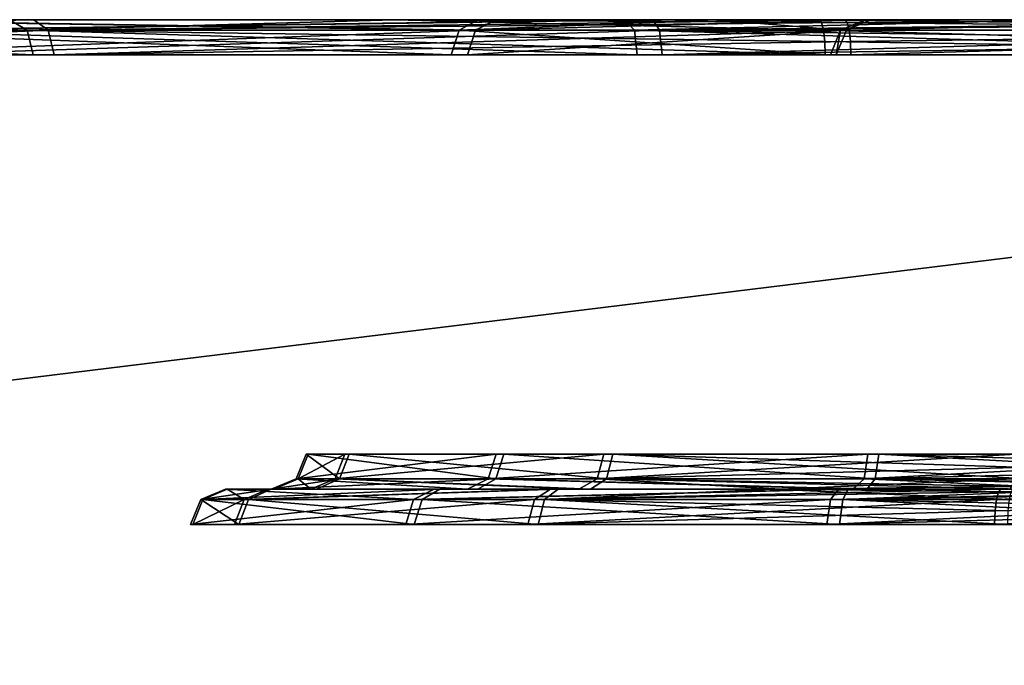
# Model space of a CAD drawing. Header units: millimetres. Extents: x -150 to 150, y -85 to 1149.
# Tile 73 of 256: x -124.085 to -123.246, y 1008.85 to 1009.4. Entities that reach past the tile are written whole.
import ezdxf

# ---------------------------------------------------------------- set-up
doc = ezdxf.new("R2010")
doc.units = ezdxf.units.MM
doc.header["$LTSCALE"] = 21.359881
for name, color, linetype in [('3585', 7, 'CONTINUOUS'), ('3586', 7, 'CONTINUOUS'), ('3587', 7, 'CONTINUOUS'), ('3588', 7, 'CONTINUOUS'), ('3589', 7, 'CONTINUOUS'), ('3590', 7, 'CONTINUOUS'), ('3601', 7, 'CONTINUOUS'), ('3602', 7, 'CONTINUOUS'), ('3603', 7, 'CONTINUOUS'), ('3604', 7, 'CONTINUOUS'), ('3626', 7, 'CONTINUOUS'), ('3627', 7, 'CONTINUOUS'), ('3630', 7, 'CONTINUOUS'), ('3631', 7, 'CONTINUOUS'), ('3642', 7, 'CONTINUOUS'), ('3643', 7, 'CONTINUOUS'), ('3644', 7, 'CONTINUOUS'), ('3645', 7, 'CONTINUOUS'), ('8728', 7, 'CONTINUOUS'), ('8729', 7, 'CONTINUOUS'), ('9023', 7, 'CONTINUOUS'), ('9025', 7, 'CONTINUOUS')]:
    doc.layers.add(name, color=color, linetype=linetype)

msp = doc.modelspace()

# ---------------------------------------------------------------- linework, layer by layer
at = {"layer": '3585', "linetype": 'CONTINUOUS'}
for points in [[(-123.92841, 1008.99121, 278.14237), (-123.89336, 1008.99121, 278.5764), (-123.93705, 1008.97, 278.14079), (-123.92841, 1008.99121, 278.14237)], [(-123.93705, 1008.97, 278.14079), (-123.89336, 1008.99121, 278.5764), (-123.90163, 1008.97, 278.57935), (-123.93705, 1008.97, 278.14079)], [(-123.74844, 1008.97, 277.74327), (-123.92841, 1008.99121, 278.14237), (-123.93705, 1008.97, 278.14079), (-123.74844, 1008.97, 277.74327)], [(-123.74175, 1008.99121, 277.74896), (-123.92841, 1008.99121, 278.14237), (-123.74844, 1008.97, 277.74327), (-123.74175, 1008.99121, 277.74896)], [(-123.89336, 1008.99121, 278.5764), (-123.64598, 1008.99121, 278.93476), (-123.90163, 1008.97, 278.57935), (-123.89336, 1008.99121, 278.5764)], [(-123.90163, 1008.97, 278.57935), (-123.64598, 1008.99121, 278.93476), (-123.65168, 1008.97, 278.94145), (-123.90163, 1008.97, 278.57935)], [(-123.38634, 1008.97, 277.49331), (-123.74175, 1008.99121, 277.74896), (-123.74844, 1008.97, 277.74327), (-123.38634, 1008.97, 277.49331)], [(-123.38339, 1008.99121, 277.50159), (-123.74175, 1008.99121, 277.74896), (-123.38634, 1008.97, 277.49331), (-123.38339, 1008.99121, 277.50159)], [(-123.25258, 1008.99121, 279.12142), (-123.25375, 1008.98148, 279.12781), (-123.65168, 1008.97, 278.94145), (-123.25258, 1008.99121, 279.12142)], [(-123.64598, 1008.99121, 278.93476), (-123.25258, 1008.99121, 279.12142), (-123.65168, 1008.97, 278.94145), (-123.64598, 1008.99121, 278.93476)], [(-122.94778, 1008.97, 277.4579), (-123.38339, 1008.99121, 277.50159), (-123.38634, 1008.97, 277.49331), (-122.94778, 1008.97, 277.4579)], [(-122.94936, 1008.99121, 277.46654), (-123.38339, 1008.99121, 277.50159), (-122.94819, 1008.98148, 277.46014), (-122.94936, 1008.99121, 277.46654)], [(-122.94819, 1008.98148, 277.46014), (-123.38339, 1008.99121, 277.50159), (-122.94778, 1008.97, 277.4579), (-122.94819, 1008.98148, 277.46014)], [(-123.25375, 1008.98148, 279.12781), (-123.25416, 1008.97, 279.13006), (-123.65168, 1008.97, 278.94145), (-123.25375, 1008.98148, 279.12781)]]:
    msp.add_3dface(points, dxfattribs=at)
at = {"layer": '3586', "linetype": 'CONTINUOUS'}
for points in [[(-123.89336, 1008.99121, 278.5764), (-123.92841, 1008.99121, 278.14237), (-123.90777, 1009, 278.14742), (-123.89336, 1008.99121, 278.5764)], [(-123.92841, 1008.99121, 278.14237), (-123.74175, 1008.99121, 277.74896), (-123.72672, 1009, 277.76404), (-123.92841, 1008.99121, 278.14237)], [(-123.90777, 1009, 278.14742), (-123.92841, 1008.99121, 278.14237), (-123.72672, 1009, 277.76404), (-123.90777, 1009, 278.14742)], [(-123.87281, 1009, 278.57086), (-123.89336, 1008.99121, 278.5764), (-123.90777, 1009, 278.14742), (-123.87281, 1009, 278.57086)], [(-123.64598, 1008.99121, 278.93476), (-123.89336, 1008.99121, 278.5764), (-123.6325, 1009, 278.91838), (-123.64598, 1008.99121, 278.93476)], [(-123.6325, 1009, 278.91838), (-123.89336, 1008.99121, 278.5764), (-123.87281, 1009, 278.57086), (-123.6325, 1009, 278.91838)], [(-123.74175, 1008.99121, 277.74896), (-123.38339, 1008.99121, 277.50159), (-123.37885, 1009, 277.5225), (-123.74175, 1008.99121, 277.74896)], [(-123.72672, 1009, 277.76404), (-123.74175, 1008.99121, 277.74896), (-123.37885, 1009, 277.5225), (-123.72672, 1009, 277.76404)], [(-123.24875, 1009, 279.10055), (-123.64598, 1008.99121, 278.93476), (-123.6325, 1009, 278.91838), (-123.24875, 1009, 279.10055)], [(-123.64598, 1008.99121, 278.93476), (-123.24875, 1009, 279.10055), (-123.25082, 1008.99772, 279.11184), (-123.64598, 1008.99121, 278.93476)], [(-123.38339, 1008.99121, 277.50159), (-122.94936, 1008.99121, 277.46654), (-123.16834, 1009, 277.47675), (-123.38339, 1008.99121, 277.50159)], [(-123.37885, 1009, 277.5225), (-123.38339, 1008.99121, 277.50159), (-123.16834, 1009, 277.47675), (-123.37885, 1009, 277.5225)], [(-123.25258, 1008.99121, 279.12142), (-123.64598, 1008.99121, 278.93476), (-123.25082, 1008.99772, 279.11184), (-123.25258, 1008.99121, 279.12142)]]:
    msp.add_3dface(points, dxfattribs=at)
at = {"layer": '3587', "linetype": 'CONTINUOUS'}
for points in [[(-123.25416, 1008.97, 279.13006), (-123.25375, 1008.98148, 279.12781), (-122.81855, 1008.99121, 279.08636), (-123.25416, 1008.97, 279.13006)], [(-123.25416, 1008.97, 279.13006), (-122.81855, 1008.99121, 279.08636), (-122.8156, 1008.97, 279.09464), (-123.25416, 1008.97, 279.13006)], [(-123.25375, 1008.98148, 279.12781), (-123.25258, 1008.99121, 279.12142), (-122.81855, 1008.99121, 279.08636), (-123.25375, 1008.98148, 279.12781)]]:
    msp.add_3dface(points, dxfattribs=at)
at = {"layer": '3588', "linetype": 'CONTINUOUS'}
for points in [[(-123.25258, 1008.99121, 279.12142), (-123.25082, 1008.99772, 279.11184), (-123.0336, 1009, 279.11121), (-123.25258, 1008.99121, 279.12142)], [(-122.81855, 1008.99121, 279.08636), (-123.25258, 1008.99121, 279.12142), (-123.0336, 1009, 279.11121), (-122.81855, 1008.99121, 279.08636)], [(-123.25082, 1008.99772, 279.11184), (-123.24875, 1009, 279.10055), (-123.0336, 1009, 279.11121), (-123.25082, 1008.99772, 279.11184)]]:
    msp.add_3dface(points, dxfattribs=at)
at = {"layer": '3589', "linetype": 'CONTINUOUS'}
for points in [[(-123.84733, 1009.00879, 278.15723), (-123.67896, 1009.00879, 277.80237), (-123.83869, 1009.03, 278.15881), (-123.84733, 1009.00879, 278.15723)], [(-123.81571, 1009.00879, 278.54873), (-123.84733, 1009.00879, 278.15723), (-123.80744, 1009.03, 278.54578), (-123.81571, 1009.00879, 278.54873)], [(-123.80744, 1009.03, 278.54578), (-123.84733, 1009.00879, 278.15723), (-123.83869, 1009.03, 278.15881), (-123.80744, 1009.03, 278.54578)], [(-123.83869, 1009.03, 278.15881), (-123.67896, 1009.00879, 277.80237), (-123.67227, 1009.03, 277.80806), (-123.83869, 1009.03, 278.15881)], [(-123.59258, 1009.00879, 278.87197), (-123.81571, 1009.00879, 278.54873), (-123.58689, 1009.03, 278.86528), (-123.59258, 1009.00879, 278.87197)], [(-123.58689, 1009.03, 278.86528), (-123.81571, 1009.00879, 278.54873), (-123.80744, 1009.03, 278.54578), (-123.58689, 1009.03, 278.86528)], [(-123.67896, 1009.00879, 277.80237), (-123.35572, 1009.00879, 277.57923), (-123.67227, 1009.03, 277.80806), (-123.67896, 1009.00879, 277.80237)], [(-123.67227, 1009.03, 277.80806), (-123.35572, 1009.00879, 277.57923), (-123.35277, 1009.03, 277.58751), (-123.67227, 1009.03, 277.80806)], [(-123.23655, 1009.01852, 279.03394), (-123.59258, 1009.00879, 278.87197), (-123.23614, 1009.03, 279.0317), (-123.23655, 1009.01852, 279.03394)], [(-123.23614, 1009.03, 279.0317), (-123.59258, 1009.00879, 278.87197), (-123.58689, 1009.03, 278.86528), (-123.23614, 1009.03, 279.0317)], [(-123.35572, 1009.00879, 277.57923), (-122.96422, 1009.00879, 277.54762), (-123.35277, 1009.03, 277.58751), (-123.35572, 1009.00879, 277.57923)], [(-122.96539, 1009.01852, 277.55401), (-122.9658, 1009.03, 277.55626), (-123.35277, 1009.03, 277.58751), (-122.96539, 1009.01852, 277.55401)], [(-122.96422, 1009.00879, 277.54762), (-122.96539, 1009.01852, 277.55401), (-123.35277, 1009.03, 277.58751), (-122.96422, 1009.00879, 277.54762)], [(-123.23772, 1009.00879, 279.04034), (-123.59258, 1009.00879, 278.87197), (-123.23655, 1009.01852, 279.03394), (-123.23772, 1009.00879, 279.04034)]]:
    msp.add_3dface(points, dxfattribs=at)
at = {"layer": '3590', "linetype": 'CONTINUOUS'}
for points in [[(-123.67896, 1009.00879, 277.80237), (-123.84733, 1009.00879, 278.15723), (-123.86796, 1009, 278.1521), (-123.67896, 1009.00879, 277.80237)], [(-123.69421, 1009, 277.78756), (-123.67896, 1009.00879, 277.80237), (-123.86796, 1009, 278.1521), (-123.69421, 1009, 277.78756)], [(-123.86796, 1009, 278.1521), (-123.84733, 1009.00879, 278.15723), (-123.83639, 1009, 278.55389), (-123.86796, 1009, 278.1521)], [(-123.84733, 1009.00879, 278.15723), (-123.81571, 1009.00879, 278.54873), (-123.83639, 1009, 278.55389), (-123.84733, 1009.00879, 278.15723)], [(-123.83639, 1009, 278.55389), (-123.81571, 1009.00879, 278.54873), (-123.6082, 1009, 278.88653), (-123.83639, 1009, 278.55389)], [(-123.81571, 1009.00879, 278.54873), (-123.59258, 1009.00879, 278.87197), (-123.6082, 1009, 278.88653), (-123.81571, 1009.00879, 278.54873)], [(-123.36299, 1009, 277.5593), (-123.67896, 1009.00879, 277.80237), (-123.69421, 1009, 277.78756), (-123.36299, 1009, 277.5593)], [(-123.35572, 1009.00879, 277.57923), (-123.67896, 1009.00879, 277.80237), (-123.36299, 1009, 277.5593), (-123.35572, 1009.00879, 277.57923)], [(-123.6082, 1009, 278.88653), (-123.59258, 1009.00879, 278.87197), (-123.43628, 1009, 278.99823), (-123.6082, 1009, 278.88653)], [(-123.59258, 1009.00879, 278.87197), (-123.23772, 1009.00879, 279.04034), (-123.43628, 1009, 278.99823), (-123.59258, 1009.00879, 278.87197)], [(-123.43628, 1009, 278.99823), (-123.23772, 1009.00879, 279.04034), (-123.23948, 1009.00228, 279.04991), (-123.43628, 1009, 278.99823)], [(-122.96039, 1009, 277.52675), (-123.35572, 1009.00879, 277.57923), (-123.36299, 1009, 277.5593), (-122.96039, 1009, 277.52675)], [(-122.96422, 1009.00879, 277.54762), (-123.35572, 1009.00879, 277.57923), (-122.96246, 1009.00228, 277.53804), (-122.96422, 1009.00879, 277.54762)], [(-123.35572, 1009.00879, 277.57923), (-122.96039, 1009, 277.52675), (-122.96246, 1009.00228, 277.53804), (-123.35572, 1009.00879, 277.57923)], [(-123.24154, 1009, 279.06121), (-123.43628, 1009, 278.99823), (-123.23948, 1009.00228, 279.04991), (-123.24154, 1009, 279.06121)]]:
    msp.add_3dface(points, dxfattribs=at)
at = {"layer": '3601', "linetype": 'CONTINUOUS'}
for points in [[(-124.07825, 1009.39121, 279.63431), (-124.56302, 1009.39121, 279.07755), (-124.07308, 1009.37, 279.62721), (-124.07825, 1009.39121, 279.63431)], [(-124.07308, 1009.37, 279.62721), (-124.56302, 1009.39121, 279.07755), (-124.55528, 1009.37, 279.0734), (-124.07308, 1009.37, 279.62721)], [(-124.19023, 1009.39121, 277.04294), (-123.53956, 1009.39121, 276.69422), (-124.18446, 1009.37, 277.04957), (-124.19023, 1009.39121, 277.04294)], [(-124.18446, 1009.37, 277.04957), (-123.53956, 1009.39121, 276.69422), (-123.53723, 1009.37, 276.7027), (-124.18446, 1009.37, 277.04957)], [(-123.39992, 1009.39121, 279.9256), (-124.07825, 1009.39121, 279.63431), (-123.39875, 1009.38148, 279.91921), (-123.39992, 1009.39121, 279.9256)], [(-123.39875, 1009.38148, 279.91921), (-124.07825, 1009.39121, 279.63431), (-123.39834, 1009.37, 279.91696), (-123.39875, 1009.38148, 279.91921)], [(-123.39834, 1009.37, 279.91696), (-124.07825, 1009.39121, 279.63431), (-124.07308, 1009.37, 279.62721), (-123.39834, 1009.37, 279.91696)], [(-123.53956, 1009.39121, 276.69422), (-122.80202, 1009.39121, 276.66235), (-123.53723, 1009.37, 276.7027), (-123.53956, 1009.39121, 276.69422)], [(-122.80202, 1009.39121, 276.66235), (-122.80319, 1009.38148, 276.66875), (-123.53723, 1009.37, 276.7027), (-122.80202, 1009.39121, 276.66235)], [(-122.80319, 1009.38148, 276.66875), (-122.8036, 1009.37, 276.671), (-123.53723, 1009.37, 276.7027), (-122.80319, 1009.38148, 276.66875)]]:
    msp.add_3dface(points, dxfattribs=at)
at = {"layer": '3602', "linetype": 'CONTINUOUS'}
for points in [[(-124.56302, 1009.39121, 279.07755), (-124.07825, 1009.39121, 279.63431), (-124.0933, 1009.4, 279.64959), (-124.56302, 1009.39121, 279.07755)], [(-123.54518, 1009.4, 276.67377), (-124.19023, 1009.39121, 277.04294), (-124.20361, 1009.4, 277.02647), (-123.54518, 1009.4, 276.67377)], [(-123.53956, 1009.39121, 276.69422), (-124.19023, 1009.39121, 277.04294), (-123.54518, 1009.4, 276.67377), (-123.53956, 1009.39121, 276.69422)], [(-124.0933, 1009.4, 279.64959), (-124.07825, 1009.39121, 279.63431), (-123.7655, 1009.4, 279.83696), (-124.0933, 1009.4, 279.64959)], [(-124.07825, 1009.39121, 279.63431), (-123.39992, 1009.39121, 279.9256), (-123.7655, 1009.4, 279.83696), (-124.07825, 1009.39121, 279.63431)], [(-123.7655, 1009.4, 279.83696), (-123.39992, 1009.39121, 279.9256), (-123.40168, 1009.39772, 279.93518), (-123.7655, 1009.4, 279.83696)], [(-123.40375, 1009.4, 279.94647), (-123.7655, 1009.4, 279.83696), (-123.40168, 1009.39772, 279.93518), (-123.40375, 1009.4, 279.94647)], [(-122.79819, 1009.4, 276.64149), (-123.53956, 1009.39121, 276.69422), (-123.54518, 1009.4, 276.67377), (-122.79819, 1009.4, 276.64149)], [(-123.53956, 1009.39121, 276.69422), (-122.79819, 1009.4, 276.64149), (-122.80026, 1009.39772, 276.65278), (-123.53956, 1009.39121, 276.69422)], [(-122.80202, 1009.39121, 276.66235), (-123.53956, 1009.39121, 276.69422), (-122.80026, 1009.39772, 276.65278), (-122.80202, 1009.39121, 276.66235)]]:
    msp.add_3dface(points, dxfattribs=at)
at = {"layer": '3603', "linetype": 'CONTINUOUS'}
for points in [[(-123.39992, 1009.39121, 279.9256), (-123.39875, 1009.38148, 279.91921), (-122.66471, 1009.37, 279.88526), (-123.39992, 1009.39121, 279.9256)], [(-122.66238, 1009.39121, 279.89373), (-123.39992, 1009.39121, 279.9256), (-122.66471, 1009.37, 279.88526), (-122.66238, 1009.39121, 279.89373)], [(-123.39875, 1009.38148, 279.91921), (-123.39834, 1009.37, 279.91696), (-122.66471, 1009.37, 279.88526), (-123.39875, 1009.38148, 279.91921)]]:
    msp.add_3dface(points, dxfattribs=at)
at = {"layer": '3604', "linetype": 'CONTINUOUS'}
for points in [[(-123.40375, 1009.4, 279.94647), (-123.40168, 1009.39772, 279.93518), (-122.66238, 1009.39121, 279.89373), (-123.40375, 1009.4, 279.94647)], [(-123.40375, 1009.4, 279.94647), (-122.66238, 1009.39121, 279.89373), (-122.65676, 1009.4, 279.91419), (-123.40375, 1009.4, 279.94647)], [(-123.40168, 1009.39772, 279.93518), (-123.39992, 1009.39121, 279.9256), (-122.66238, 1009.39121, 279.89373), (-123.40168, 1009.39772, 279.93518)]]:
    msp.add_3dface(points, dxfattribs=at)
at = {"layer": '3626', "linetype": 'CONTINUOUS'}
for points in [[(-123.93036, 1008.99121, 321.84656), (-123.74897, 1008.99121, 322.24243), (-123.93902, 1008.97, 321.84803), (-123.93036, 1008.99121, 321.84656)], [(-123.93902, 1008.97, 321.84803), (-123.74897, 1008.99121, 322.24243), (-123.75574, 1008.97, 322.24803), (-123.93902, 1008.97, 321.84803)], [(-123.89775, 1008.97, 321.40997), (-123.93036, 1008.99121, 321.84656), (-123.93902, 1008.97, 321.84803), (-123.89775, 1008.97, 321.40997)], [(-123.88951, 1008.99121, 321.41304), (-123.93036, 1008.99121, 321.84656), (-123.89775, 1008.97, 321.40997), (-123.88951, 1008.99121, 321.41304)], [(-123.64298, 1008.97, 321.05125), (-123.88951, 1008.99121, 321.41304), (-123.89775, 1008.97, 321.40997), (-123.64298, 1008.97, 321.05125)], [(-123.63737, 1008.99121, 321.05802), (-123.88951, 1008.99121, 321.41304), (-123.64298, 1008.97, 321.05125), (-123.63737, 1008.99121, 321.05802)], [(-123.74897, 1008.99121, 322.24243), (-123.39396, 1008.99121, 322.49456), (-123.75574, 1008.97, 322.24803), (-123.74897, 1008.99121, 322.24243)], [(-123.75574, 1008.97, 322.24803), (-123.39396, 1008.99121, 322.49456), (-123.39702, 1008.97, 322.5028), (-123.75574, 1008.97, 322.24803)], [(-123.24297, 1008.97, 320.86797), (-123.63737, 1008.99121, 321.05802), (-123.64298, 1008.97, 321.05125), (-123.24297, 1008.97, 320.86797)], [(-123.24151, 1008.99121, 320.87663), (-123.63737, 1008.99121, 321.05802), (-123.24259, 1008.98148, 320.87022), (-123.24151, 1008.99121, 320.87663)], [(-123.24259, 1008.98148, 320.87022), (-123.63737, 1008.99121, 321.05802), (-123.24297, 1008.97, 320.86797), (-123.24259, 1008.98148, 320.87022)], [(-122.96043, 1008.99121, 322.53541), (-122.95935, 1008.98148, 322.54182), (-123.39702, 1008.97, 322.5028), (-122.96043, 1008.99121, 322.53541)], [(-123.39396, 1008.99121, 322.49456), (-122.96043, 1008.99121, 322.53541), (-123.39702, 1008.97, 322.5028), (-123.39396, 1008.99121, 322.49456)], [(-122.95935, 1008.98148, 322.54182), (-122.95896, 1008.97, 322.54408), (-123.39702, 1008.97, 322.5028), (-122.95935, 1008.98148, 322.54182)]]:
    msp.add_3dface(points, dxfattribs=at)
at = {"layer": '3627', "linetype": 'CONTINUOUS'}
for points in [[(-123.74897, 1008.99121, 322.24243), (-123.93036, 1008.99121, 321.84656), (-123.90924, 1009, 321.84424), (-123.74897, 1008.99121, 322.24243)], [(-123.93036, 1008.99121, 321.84656), (-123.88951, 1008.99121, 321.41304), (-123.87023, 1009, 321.42206), (-123.93036, 1008.99121, 321.84656)], [(-123.90924, 1009, 321.84424), (-123.93036, 1008.99121, 321.84656), (-123.87023, 1009, 321.42206), (-123.90924, 1009, 321.84424)], [(-123.73156, 1009, 322.23019), (-123.74897, 1008.99121, 322.24243), (-123.90924, 1009, 321.84424), (-123.73156, 1009, 322.23019)], [(-123.88951, 1008.99121, 321.41304), (-123.63737, 1008.99121, 321.05802), (-123.62595, 1009, 321.07611), (-123.88951, 1008.99121, 321.41304)], [(-123.87023, 1009, 321.42206), (-123.88951, 1008.99121, 321.41304), (-123.62595, 1009, 321.07611), (-123.87023, 1009, 321.42206)], [(-123.39396, 1008.99121, 322.49456), (-123.74897, 1008.99121, 322.24243), (-123.38689, 1009, 322.47456), (-123.39396, 1008.99121, 322.49456)], [(-123.38689, 1009, 322.47456), (-123.74897, 1008.99121, 322.24243), (-123.73156, 1009, 322.23019), (-123.38689, 1009, 322.47456)], [(-123.63737, 1008.99121, 321.05802), (-123.24151, 1008.99121, 320.87663), (-123.44379, 1009, 320.96112), (-123.63737, 1008.99121, 321.05802)], [(-123.62595, 1009, 321.07611), (-123.63737, 1008.99121, 321.05802), (-123.44379, 1009, 320.96112), (-123.62595, 1009, 321.07611)], [(-123.44379, 1009, 320.96112), (-123.24151, 1008.99121, 320.87663), (-123.23988, 1008.99772, 320.88623), (-123.44379, 1009, 320.96112)], [(-123.23796, 1009, 320.89755), (-123.44379, 1009, 320.96112), (-123.23988, 1008.99772, 320.88623), (-123.23796, 1009, 320.89755)], [(-122.96398, 1009, 322.5145), (-123.39396, 1008.99121, 322.49456), (-123.38689, 1009, 322.47456), (-122.96398, 1009, 322.5145)], [(-123.39396, 1008.99121, 322.49456), (-122.96398, 1009, 322.5145), (-122.96206, 1008.99772, 322.52582), (-123.39396, 1008.99121, 322.49456)], [(-122.96043, 1008.99121, 322.53541), (-123.39396, 1008.99121, 322.49456), (-122.96206, 1008.99772, 322.52582), (-122.96043, 1008.99121, 322.53541)]]:
    msp.add_3dface(points, dxfattribs=at)
at = {"layer": '3630', "linetype": 'CONTINUOUS'}
for points in [[(-123.84909, 1009.00879, 321.83279), (-123.81225, 1009.00879, 321.44174), (-123.84043, 1009.03, 321.83132), (-123.84909, 1009.00879, 321.83279)], [(-123.68548, 1009.00879, 322.18987), (-123.84909, 1009.00879, 321.83279), (-123.67871, 1009.03, 322.18426), (-123.68548, 1009.00879, 322.18987)], [(-123.67871, 1009.03, 322.18426), (-123.84909, 1009.00879, 321.83279), (-123.84043, 1009.03, 321.83132), (-123.67871, 1009.03, 322.18426)], [(-123.84043, 1009.03, 321.83132), (-123.81225, 1009.00879, 321.44174), (-123.80401, 1009.03, 321.4448), (-123.84043, 1009.03, 321.83132)], [(-123.81225, 1009.00879, 321.44174), (-123.58481, 1009.00879, 321.12151), (-123.80401, 1009.03, 321.4448), (-123.81225, 1009.00879, 321.44174)], [(-123.80401, 1009.03, 321.4448), (-123.58481, 1009.00879, 321.12151), (-123.57921, 1009.03, 321.12828), (-123.80401, 1009.03, 321.4448)], [(-123.36525, 1009.00879, 322.4173), (-123.68548, 1009.00879, 322.18987), (-123.36219, 1009.03, 322.40906), (-123.36525, 1009.00879, 322.4173)], [(-123.36219, 1009.03, 322.40906), (-123.68548, 1009.00879, 322.18987), (-123.67871, 1009.03, 322.18426), (-123.36219, 1009.03, 322.40906)], [(-123.58481, 1009.00879, 321.12151), (-123.22774, 1009.00879, 320.9579), (-123.57921, 1009.03, 321.12828), (-123.58481, 1009.00879, 321.12151)], [(-123.22665, 1009.01852, 320.96431), (-123.22627, 1009.03, 320.96656), (-123.57921, 1009.03, 321.12828), (-123.22665, 1009.01852, 320.96431)], [(-123.22774, 1009.00879, 320.9579), (-123.22665, 1009.01852, 320.96431), (-123.57921, 1009.03, 321.12828), (-123.22774, 1009.00879, 320.9579)], [(-122.97529, 1009.01852, 322.44773), (-123.36525, 1009.00879, 322.4173), (-122.97567, 1009.03, 322.44548), (-122.97529, 1009.01852, 322.44773)], [(-122.97567, 1009.03, 322.44548), (-123.36525, 1009.00879, 322.4173), (-123.36219, 1009.03, 322.40906), (-122.97567, 1009.03, 322.44548)], [(-122.9742, 1009.00879, 322.45415), (-123.36525, 1009.00879, 322.4173), (-122.97529, 1009.01852, 322.44773), (-122.9742, 1009.00879, 322.45415)]]:
    msp.add_3dface(points, dxfattribs=at)
at = {"layer": '3631', "linetype": 'CONTINUOUS'}
for points in [[(-123.81225, 1009.00879, 321.44174), (-123.84909, 1009.00879, 321.83279), (-123.87023, 1009, 321.83503), (-123.81225, 1009.00879, 321.44174)], [(-123.83164, 1009, 321.43305), (-123.81225, 1009.00879, 321.44174), (-123.87023, 1009, 321.83503), (-123.83164, 1009, 321.43305)], [(-123.87023, 1009, 321.83503), (-123.84909, 1009.00879, 321.83279), (-123.70314, 1009, 322.20179), (-123.87023, 1009, 321.83503)], [(-123.84909, 1009.00879, 321.83279), (-123.68548, 1009.00879, 322.18987), (-123.70314, 1009, 322.20179), (-123.84909, 1009.00879, 321.83279)], [(-123.59846, 1009, 321.10527), (-123.81225, 1009.00879, 321.44174), (-123.83164, 1009, 321.43305), (-123.59846, 1009, 321.10527)], [(-123.58481, 1009.00879, 321.12151), (-123.81225, 1009.00879, 321.44174), (-123.59846, 1009, 321.10527), (-123.58481, 1009.00879, 321.12151)], [(-123.70314, 1009, 322.20179), (-123.68548, 1009.00879, 322.18987), (-123.37494, 1009, 322.43632), (-123.70314, 1009, 322.20179)], [(-123.68548, 1009.00879, 322.18987), (-123.36525, 1009.00879, 322.4173), (-123.37494, 1009, 322.43632), (-123.68548, 1009.00879, 322.18987)], [(-123.23128, 1009, 320.93698), (-123.58481, 1009.00879, 321.12151), (-123.59846, 1009, 321.10527), (-123.23128, 1009, 320.93698)], [(-123.22774, 1009.00879, 320.9579), (-123.58481, 1009.00879, 321.12151), (-123.22936, 1009.00228, 320.9483), (-123.22774, 1009.00879, 320.9579)], [(-123.58481, 1009.00879, 321.12151), (-123.23128, 1009, 320.93698), (-123.22936, 1009.00228, 320.9483), (-123.58481, 1009.00879, 321.12151)], [(-123.37494, 1009, 322.43632), (-123.36525, 1009.00879, 322.4173), (-123.17519, 1009, 322.48248), (-123.37494, 1009, 322.43632)], [(-123.36525, 1009.00879, 322.4173), (-122.9742, 1009.00879, 322.45415), (-123.17519, 1009, 322.48248), (-123.36525, 1009.00879, 322.4173)]]:
    msp.add_3dface(points, dxfattribs=at)
at = {"layer": '3642', "linetype": 'CONTINUOUS'}
for points in [[(-124.55242, 1009.39121, 320.90298), (-124.06025, 1009.39121, 320.35275), (-124.54473, 1009.37, 320.90724), (-124.55242, 1009.39121, 320.90298)], [(-124.54473, 1009.37, 320.90724), (-124.06025, 1009.39121, 320.35275), (-124.05517, 1009.37, 320.35992), (-124.54473, 1009.37, 320.90724)], [(-123.56089, 1009.39121, 323.29977), (-124.20685, 1009.39121, 322.94239), (-123.55846, 1009.37, 323.29133), (-123.56089, 1009.39121, 323.29977)], [(-123.55846, 1009.37, 323.29133), (-124.20685, 1009.39121, 322.94239), (-124.20099, 1009.37, 322.93584), (-123.55846, 1009.37, 323.29133)], [(-124.06025, 1009.39121, 320.35275), (-123.37809, 1009.39121, 320.07055), (-124.05517, 1009.37, 320.35992), (-124.06025, 1009.39121, 320.35275)], [(-123.37809, 1009.39121, 320.07055), (-123.37701, 1009.38148, 320.07696), (-124.05517, 1009.37, 320.35992), (-123.37809, 1009.39121, 320.07055)], [(-122.82385, 1009.39121, 323.3415), (-123.56089, 1009.39121, 323.29977), (-122.82493, 1009.38148, 323.33508), (-122.82385, 1009.39121, 323.3415)], [(-122.82493, 1009.38148, 323.33508), (-123.56089, 1009.39121, 323.29977), (-122.82531, 1009.37, 323.33283), (-122.82493, 1009.38148, 323.33508)], [(-122.82531, 1009.37, 323.33283), (-123.56089, 1009.39121, 323.29977), (-123.55846, 1009.37, 323.29133), (-122.82531, 1009.37, 323.33283)], [(-123.37701, 1009.38148, 320.07696), (-123.37662, 1009.37, 320.07921), (-124.05517, 1009.37, 320.35992), (-123.37701, 1009.38148, 320.07696)]]:
    msp.add_3dface(points, dxfattribs=at)
at = {"layer": '3643', "linetype": 'CONTINUOUS'}
for points in [[(-124.07253, 1009.4, 320.33545), (-124.55242, 1009.39121, 320.90298), (-124.57063, 1009.4, 320.89208), (-124.07253, 1009.4, 320.33545)], [(-124.06025, 1009.39121, 320.35275), (-124.55242, 1009.39121, 320.90298), (-124.07253, 1009.4, 320.33545), (-124.06025, 1009.39121, 320.35275)], [(-124.22177, 1009.4, 322.9575), (-124.20685, 1009.39121, 322.94239), (-123.56981, 1009.4, 323.31928), (-124.22177, 1009.4, 322.9575)], [(-124.20685, 1009.39121, 322.94239), (-123.56089, 1009.39121, 323.29977), (-123.56981, 1009.4, 323.31928), (-124.20685, 1009.39121, 322.94239)], [(-123.38164, 1009.4, 320.04963), (-124.06025, 1009.39121, 320.35275), (-124.07253, 1009.4, 320.33545), (-123.38164, 1009.4, 320.04963)], [(-124.06025, 1009.39121, 320.35275), (-123.38164, 1009.4, 320.04963), (-123.37972, 1009.39772, 320.06095), (-124.06025, 1009.39121, 320.35275)], [(-123.37809, 1009.39121, 320.07055), (-124.06025, 1009.39121, 320.35275), (-123.37972, 1009.39772, 320.06095), (-123.37809, 1009.39121, 320.07055)], [(-123.56981, 1009.4, 323.31928), (-123.56089, 1009.39121, 323.29977), (-123.19769, 1009.4, 323.38324), (-123.56981, 1009.4, 323.31928)], [(-123.56089, 1009.39121, 323.29977), (-122.82385, 1009.39121, 323.3415), (-123.19769, 1009.4, 323.38324), (-123.56089, 1009.39121, 323.29977)]]:
    msp.add_3dface(points, dxfattribs=at)
at = {"layer": '3644', "linetype": 'CONTINUOUS'}
for points in [[(-123.37701, 1009.38148, 320.07696), (-123.37809, 1009.39121, 320.07055), (-122.64104, 1009.39121, 320.11227), (-123.37701, 1009.38148, 320.07696)], [(-123.37662, 1009.37, 320.07921), (-123.37701, 1009.38148, 320.07696), (-122.64104, 1009.39121, 320.11227), (-123.37662, 1009.37, 320.07921)], [(-123.37662, 1009.37, 320.07921), (-122.64104, 1009.39121, 320.11227), (-122.64348, 1009.37, 320.12071), (-123.37662, 1009.37, 320.07921)]]:
    msp.add_3dface(points, dxfattribs=at)
at = {"layer": '3645', "linetype": 'CONTINUOUS'}
for points in [[(-123.37972, 1009.39772, 320.06095), (-123.38164, 1009.4, 320.04963), (-123.00425, 1009.4, 320.02881), (-123.37972, 1009.39772, 320.06095)], [(-123.37809, 1009.39121, 320.07055), (-123.37972, 1009.39772, 320.06095), (-123.00425, 1009.4, 320.02881), (-123.37809, 1009.39121, 320.07055)], [(-122.64104, 1009.39121, 320.11227), (-123.37809, 1009.39121, 320.07055), (-123.00425, 1009.4, 320.02881), (-122.64104, 1009.39121, 320.11227)]]:
    msp.add_3dface(points, dxfattribs=at)
at = {"layer": '8728', "linetype": 'CONTINUOUS'}
for points in [[(-123.71688, 1009.37, 301.03735), (-124.29028, 1009.39121, 301.49929), (-124.29404, 1009.37, 301.49135), (-123.71688, 1009.37, 301.03735)], [(-123.71005, 1009.39121, 301.04288), (-124.29028, 1009.39121, 301.49929), (-123.71688, 1009.37, 301.03735), (-123.71005, 1009.39121, 301.04288)], [(-124.27031, 1009.39121, 298.51033), (-123.69623, 1009.39121, 298.97445), (-124.27417, 1009.37, 298.51822), (-124.27031, 1009.39121, 298.51033)], [(-124.27417, 1009.37, 298.51822), (-123.69623, 1009.39121, 298.97445), (-123.70313, 1009.37, 298.97988), (-124.27417, 1009.37, 298.51822)], [(-123.39386, 1009.37, 300.3779), (-123.71005, 1009.39121, 301.04288), (-123.71688, 1009.37, 301.03735), (-123.39386, 1009.37, 300.3779)], [(-123.3853, 1009.39121, 300.37991), (-123.71005, 1009.39121, 301.04288), (-123.39386, 1009.37, 300.3779), (-123.3853, 1009.39121, 300.37991)], [(-123.69623, 1009.39121, 298.97445), (-123.38037, 1009.39121, 299.6417), (-123.70313, 1009.37, 298.97988), (-123.69623, 1009.39121, 298.97445)], [(-123.70313, 1009.37, 298.97988), (-123.38037, 1009.39121, 299.6417), (-123.38895, 1009.37, 299.6436), (-123.70313, 1009.37, 298.97988)], [(-123.38895, 1009.37, 299.6436), (-123.3853, 1009.39121, 300.37991), (-123.39386, 1009.37, 300.3779), (-123.38895, 1009.37, 299.6436)], [(-123.38037, 1009.39121, 299.6417), (-123.3853, 1009.39121, 300.37991), (-123.38895, 1009.37, 299.6436), (-123.38037, 1009.39121, 299.6417)]]:
    msp.add_3dface(points, dxfattribs=at)
at = {"layer": '8729', "linetype": 'CONTINUOUS'}
for points in [[(-124.29028, 1009.39121, 301.49929), (-123.71005, 1009.39121, 301.04288), (-124.28119, 1009.4, 301.51846), (-124.29028, 1009.39121, 301.49929)], [(-124.28119, 1009.4, 301.51846), (-123.71005, 1009.39121, 301.04288), (-123.69401, 1009.4, 301.05678), (-124.28119, 1009.4, 301.51846)], [(-123.69623, 1009.39121, 298.97445), (-124.27031, 1009.39121, 298.51033), (-124.25814, 1009.4, 298.49267), (-123.69623, 1009.39121, 298.97445)], [(-123.67891, 1009.4, 298.96216), (-123.69623, 1009.39121, 298.97445), (-124.25814, 1009.4, 298.49267), (-123.67891, 1009.4, 298.96216)], [(-123.71005, 1009.39121, 301.04288), (-123.3853, 1009.39121, 300.37991), (-123.49095, 1009.4, 300.73836), (-123.71005, 1009.39121, 301.04288)], [(-123.69401, 1009.4, 301.05678), (-123.71005, 1009.39121, 301.04288), (-123.49095, 1009.4, 300.73836), (-123.69401, 1009.4, 301.05678)], [(-123.38037, 1009.39121, 299.6417), (-123.69623, 1009.39121, 298.97445), (-123.35977, 1009.4, 299.6366), (-123.38037, 1009.39121, 299.6417)], [(-123.35977, 1009.4, 299.6366), (-123.69623, 1009.39121, 298.97445), (-123.67891, 1009.4, 298.96216), (-123.35977, 1009.4, 299.6366)], [(-123.49095, 1009.4, 300.73836), (-123.3853, 1009.39121, 300.37991), (-123.36432, 1009.4, 300.38333), (-123.49095, 1009.4, 300.73836)], [(-123.3853, 1009.39121, 300.37991), (-123.38037, 1009.39121, 299.6417), (-123.36432, 1009.4, 300.38333), (-123.3853, 1009.39121, 300.37991)], [(-123.36432, 1009.4, 300.38333), (-123.38037, 1009.39121, 299.6417), (-123.35977, 1009.4, 299.6366), (-123.36432, 1009.4, 300.38333)]]:
    msp.add_3dface(points, dxfattribs=at)
at = {"layer": '9023', "linetype": 'CONTINUOUS'}
for points in [[(-133.88476, 1009.4, 368.12531), (-121.58989, 1009.4, 388.21672), (-133.81646, 1009.4, 231.73997), (-133.88476, 1009.4, 368.12531)], [(-133.81646, 1009.4, 231.73997), (-121.58989, 1009.4, 388.21672), (-121.49669, 1009.4, 211.65478), (-133.81646, 1009.4, 231.73997)]]:
    msp.add_3dface(points, dxfattribs=at)
at = {"layer": '9025', "linetype": 'CONTINUOUS'}
for points in [[(-121.58989, 1007.9, 211.78328), (-133.88476, 1007.9, 231.87469), (-133.81646, 1009.4, 231.73997), (-121.58989, 1007.9, 211.78328)], [(-133.81646, 1007.9, 368.26003), (-121.58989, 1009.4, 388.21672), (-133.88476, 1009.4, 368.12531), (-133.81646, 1007.9, 368.26003)], [(-121.58989, 1007.9, 211.78328), (-133.81646, 1009.4, 231.73997), (-121.49669, 1009.4, 211.65478), (-121.58989, 1007.9, 211.78328)], [(-133.81646, 1007.9, 368.26003), (-121.49669, 1007.9, 388.34522), (-121.58989, 1009.4, 388.21672), (-133.81646, 1007.9, 368.26003)]]:
    msp.add_3dface(points, dxfattribs=at)

doc.saveas('drawing.dxf')
